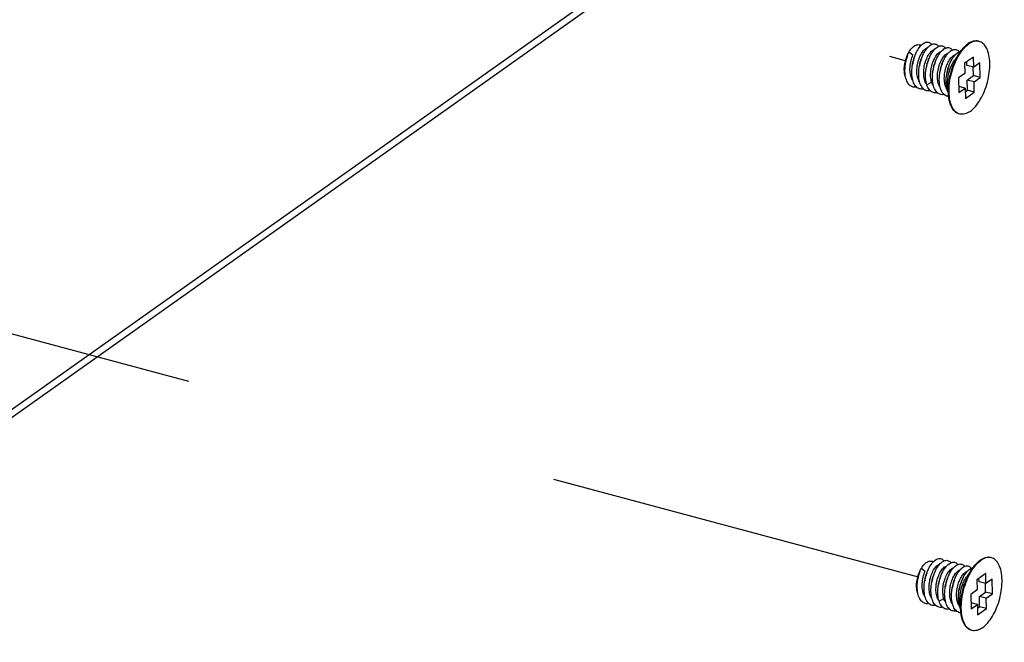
# Model space of a CAD drawing. Header units: millimetres. Extents: x 6 to 414, y 7 to 290.
# Tile 37 of 256: x 148.47 to 154.49, y 91.69 to 95.5. Entities that reach past the tile are written whole.
import ezdxf

# ---------------------------------------------------------------- set-up
doc = ezdxf.new("R2010")
doc.units = ezdxf.units.MM
doc.header["$LTSCALE"] = 23.1
doc.linetypes.add('DASHED', pattern=[0.2, 0.1, -0.1])
doc.layers.get('0').update_dxf_attribs({"linetype": 'CONTINUOUS'})
for name, color, linetype in [('00_COMPONENTS', 7, 'CONTINUOUS'), ('03_ALL_AXES', 7, 'CONTINUOUS'), ('20_ALL_FEATURES', 7, 'CONTINUOUS')]:
    doc.layers.add(name, color=color, linetype=linetype)

msp = doc.modelspace()

# ---------------------------------------------------------------- linework, layer by layer
at = {"color": 4, "linetype": 'DASHED'}
for p, q in [((144.8667, 97.6683), (153.8936, 95.2461)), ((153.9685, 92.086), (144.9391, 94.5089))]:
    msp.add_line(p, q, dxfattribs=at)
at = {"layer": '00_COMPONENTS', "color": 3, "linetype": 'Continuous'}
for p, q in [((145.4465, 91.0024), (176.9867, 113.3722)), ((145.4152, 90.9316), (176.8902, 113.2552))]:
    msp.add_line(p, q, dxfattribs=at)
at = {"layer": '03_ALL_AXES', "color": 7, "linetype": 'Continuous'}
for p, q in [((153.9849, 95.3406), (153.9738, 95.3436)), ((154.3396, 95.3645), (154.3382, 95.3649)), ((154.2204, 95.2953), (154.1864, 95.2461)), ((154.2205, 95.2879), (154.2278, 95.2988)), ((154.222, 95.2976), (154.2236, 95.2999)), ((154.1521, 95.0371), (154.1474, 95.0947)), ((154.156, 95.0407), (154.1554, 95.054)), ((154.2204, 94.9202), (154.2148, 94.9221)), ((154.4145, 92.2044), (154.413, 92.2048)), ((154.0598, 92.1806), (154.0487, 92.1835)), ((154.2969, 92.1375), (154.2985, 92.1398)), ((154.2953, 92.1352), (154.2612, 92.086)), ((154.2954, 92.1279), (154.3027, 92.1387)), ((154.227, 91.877), (154.2223, 91.9346)), ((154.2308, 91.8806), (154.2302, 91.8939)), ((154.2953, 91.7602), (154.2897, 91.762))]:
    msp.add_line(p, q, dxfattribs=at)
for points in [[(154.2236, 95.2999), (154.2312, 95.3101), (154.2389, 95.3195), (154.2467, 95.3282), (154.2547, 95.3361), (154.2628, 95.3432), (154.271, 95.3494)], [(154.2278, 95.2988), (154.2354, 95.3089), (154.2431, 95.3184), (154.2509, 95.3271), (154.2589, 95.335), (154.267, 95.342), (154.2752, 95.3483)], [(154.3355, 95.3657), (154.334, 95.366), (154.3266, 95.3673), (154.319, 95.3676), (154.3113, 95.3669), (154.3034, 95.3653), (154.2954, 95.3627), (154.2873, 95.3592), (154.2791, 95.3548), (154.271, 95.3494)], [(154.3382, 95.3649), (154.3308, 95.3662), (154.3232, 95.3665), (154.3155, 95.3658), (154.3076, 95.3642), (154.2996, 95.3616), (154.2915, 95.3581), (154.2833, 95.3536), (154.2752, 95.3483)], [(154.2849, 94.9365), (154.2931, 94.9427), (154.3012, 94.9498), (154.3091, 94.9577), (154.317, 94.9664), (154.3247, 94.9758), (154.3323, 94.986), (154.3396, 94.9968), (154.3466, 95.0083), (154.3534, 95.0203), (154.3598, 95.0329), (154.3659, 95.0459), (154.3716, 95.0593), (154.377, 95.0731), (154.3819, 95.0872), (154.3864, 95.1015), (154.3904, 95.116), (154.394, 95.1306), (154.3971, 95.1453), (154.3997, 95.1599), (154.4017, 95.1745), (154.4033, 95.1889), (154.4043, 95.2032), (154.4048, 95.2172), (154.4047, 95.2308), (154.4041, 95.2441), (154.403, 95.2569), (154.4014, 95.2693), (154.3992, 95.2811), (154.3965, 95.2923), (154.3934, 95.3029), (154.3897, 95.3128), (154.3856, 95.3219), (154.381, 95.3303), (154.376, 95.3379), (154.3706, 95.3446), (154.3647, 95.3505), (154.3586, 95.3555), (154.3521, 95.3596), (154.3452, 95.3627), (154.3396, 95.3645)], [(154.1521, 95.0371), (154.1518, 95.0418), (154.1512, 95.0551), (154.1511, 95.0688), (154.1516, 95.0827), (154.1526, 95.097), (154.1542, 95.1114), (154.1562, 95.126), (154.1588, 95.1406), (154.1619, 95.1553), (154.1654, 95.1699), (154.1695, 95.1844), (154.174, 95.1987), (154.1789, 95.2128), (154.1842, 95.2266), (154.19, 95.24), (154.1961, 95.253), (154.2025, 95.2656), (154.2093, 95.2776), (154.2163, 95.2891), (154.222, 95.2976)], [(154.1884, 95.2255), (154.1942, 95.2389), (154.2003, 95.2519), (154.2067, 95.2645), (154.2135, 95.2765), (154.2205, 95.2879)], [(154.1554, 95.054), (154.1553, 95.0676), (154.1558, 95.0816), (154.1568, 95.0958), (154.1584, 95.1103), (154.1604, 95.1248), (154.163, 95.1395), (154.1661, 95.1542), (154.1696, 95.1688), (154.1737, 95.1833), (154.1782, 95.1976), (154.1831, 95.2117), (154.1884, 95.2255)], [(154.1545, 95.0166), (154.1529, 95.029), (154.1521, 95.0371)], [(154.1587, 95.0155), (154.1571, 95.0279), (154.156, 95.0407)], [(154.2162, 94.9214), (154.2106, 94.9232), (154.2038, 94.9263), (154.1973, 94.9304), (154.1911, 94.9354), (154.1853, 94.9413), (154.1799, 94.948), (154.1749, 94.9556), (154.1703, 94.964), (154.1662, 94.9732), (154.1625, 94.983), (154.1594, 94.9936), (154.1567, 95.0048), (154.1545, 95.0166)], [(154.2148, 94.9221), (154.208, 94.9252), (154.2015, 94.9293), (154.1953, 94.9343), (154.1895, 94.9402), (154.1841, 94.9469), (154.1791, 94.9545), (154.1745, 94.9629), (154.1704, 94.972), (154.1667, 94.9819), (154.1636, 94.9925), (154.1609, 95.0037), (154.1587, 95.0155)], [(154.2849, 94.9365), (154.2767, 94.9311), (154.2686, 94.9267), (154.2605, 94.9232), (154.2525, 94.9206), (154.2446, 94.919), (154.2368, 94.9183), (154.2293, 94.9186), (154.2219, 94.9199), (154.2204, 94.9202)], [(154.4103, 92.2056), (154.4088, 92.206), (154.4015, 92.2072), (154.3939, 92.2075), (154.3862, 92.2068), (154.3783, 92.2052), (154.3702, 92.2026), (154.3621, 92.1991), (154.354, 92.1947), (154.3458, 92.1893)], [(154.413, 92.2048), (154.4057, 92.2061), (154.3981, 92.2064), (154.3904, 92.2057), (154.3825, 92.2041), (154.3744, 92.2015), (154.3663, 92.198), (154.3582, 92.1936), (154.35, 92.1882)], [(154.3598, 91.7764), (154.3679, 91.7826), (154.376, 91.7897), (154.384, 91.7976), (154.3919, 91.8063), (154.3996, 91.8158), (154.4071, 91.8259), (154.4144, 91.8367), (154.4215, 91.8482), (154.4282, 91.8602), (154.4347, 91.8728), (154.4408, 91.8858), (154.4465, 91.8992), (154.4518, 91.913), (154.4568, 91.9271), (154.4613, 91.9414), (154.4653, 91.9559), (154.4689, 91.9705), (154.4719, 91.9852), (154.4745, 91.9998), (154.4766, 92.0144), (154.4781, 92.0289), (154.4791, 92.0431), (154.4796, 92.0571), (154.4796, 92.0707), (154.479, 92.084), (154.4779, 92.0968), (154.4762, 92.1092), (154.4741, 92.121), (154.4714, 92.1322), (154.4682, 92.1428), (154.4646, 92.1527), (154.4604, 92.1618), (154.4558, 92.1702), (154.4508, 92.1778), (154.4454, 92.1845), (154.4396, 92.1904), (154.4334, 92.1954), (154.4269, 92.1995), (154.4201, 92.2026), (154.4145, 92.2044)], [(154.2985, 92.1398), (154.306, 92.15), (154.3137, 92.1594), (154.3216, 92.1681), (154.3296, 92.176), (154.3377, 92.1831), (154.3458, 92.1893)], [(154.3027, 92.1387), (154.3102, 92.1489), (154.3179, 92.1583), (154.3258, 92.167), (154.3338, 92.1749), (154.3419, 92.182), (154.35, 92.1882)], [(154.227, 91.877), (154.2266, 91.8817), (154.226, 91.895), (154.226, 91.9087), (154.2265, 91.9226), (154.2275, 91.9369), (154.229, 91.9513), (154.2311, 91.9659), (154.2337, 91.9805), (154.2367, 91.9952), (154.2403, 92.0098), (154.2443, 92.0243), (154.2488, 92.0386), (154.2538, 92.0527), (154.2591, 92.0665), (154.2648, 92.0799), (154.2709, 92.093), (154.2774, 92.1055), (154.2841, 92.1175), (154.2912, 92.129), (154.2969, 92.1375)], [(154.2633, 92.0654), (154.269, 92.0788), (154.2751, 92.0918), (154.2816, 92.1044), (154.2883, 92.1164), (154.2954, 92.1279)], [(154.2302, 91.8939), (154.2302, 91.9075), (154.2307, 91.9215), (154.2317, 91.9358), (154.2332, 91.9502), (154.2353, 91.9648), (154.2379, 91.9794), (154.2409, 91.9941), (154.2445, 92.0087), (154.2485, 92.0232), (154.253, 92.0375), (154.258, 92.0516), (154.2633, 92.0654)], [(154.2294, 91.8565), (154.2277, 91.8689), (154.227, 91.877)], [(154.2911, 91.7613), (154.2855, 91.7631), (154.2787, 91.7663), (154.2722, 91.7703), (154.266, 91.7753), (154.2602, 91.7812), (154.2548, 91.7879), (154.2498, 91.7955), (154.2452, 91.8039), (154.2411, 91.8131), (154.2374, 91.823), (154.2342, 91.8335), (154.2315, 91.8447), (154.2294, 91.8565)], [(154.2336, 91.8554), (154.2319, 91.8678), (154.2308, 91.8806)], [(154.2897, 91.762), (154.2829, 91.7651), (154.2764, 91.7692), (154.2702, 91.7742), (154.2644, 91.7801), (154.259, 91.7868), (154.254, 91.7944), (154.2494, 91.8028), (154.2453, 91.8119), (154.2416, 91.8218), (154.2384, 91.8324), (154.2357, 91.8436), (154.2336, 91.8554)], [(154.3598, 91.7764), (154.3516, 91.7711), (154.3435, 91.7666), (154.3354, 91.7631), (154.3273, 91.7605), (154.3194, 91.7589), (154.3117, 91.7582), (154.3041, 91.7585), (154.2968, 91.7598), (154.2953, 91.7602)]]:
    msp.add_lwpolyline(points, dxfattribs=at)
at = {"layer": '20_ALL_FEATURES', "color": 7, "linetype": 'Continuous'}
for p, q in [((153.9014, 95.2816), (153.9046, 95.2882)), ((153.9099, 95.3009), (153.9345, 95.2821)), ((154.0581, 95.2424), (154.0616, 95.2508)), ((154.1439, 95.2242), (154.1464, 95.2298)), ((154.3046, 95.269), (154.2504, 95.2306)), ((154.2504, 95.2306), (154.2519, 95.1679)), ((154.2641, 95.2176), (154.2636, 95.2399)), ((154.3061, 95.2064), (154.2641, 95.2176)), ((154.3061, 95.2064), (154.3046, 95.269)), ((154.344, 95.2333), (154.3061, 95.2064)), ((154.3461, 95.1438), (154.344, 95.2333)), ((154.1272, 95.1557), (154.1282, 95.1654)), ((154.2519, 95.1679), (154.2139, 95.141)), ((154.2662, 95.1281), (154.3041, 95.155)), ((154.3041, 95.155), (154.3029, 95.2072)), ((154.3461, 95.1438), (154.3041, 95.155)), ((154.0192, 95.0995), (154.049, 95.1148)), ((154.0514, 95.1083), (154.049, 95.1148)), ((154.2139, 95.141), (154.2161, 95.0515)), ((154.3082, 95.1169), (154.2662, 95.1281)), ((154.2677, 95.0655), (154.2662, 95.1281)), ((154.3082, 95.1169), (154.3461, 95.1438)), ((154.3097, 95.0542), (154.3082, 95.1169)), ((154.151, 95.0508), (154.1504, 95.052)), ((154.254, 95.0784), (154.2152, 95.0888)), ((154.2161, 95.0515), (154.254, 95.0784)), ((154.254, 95.0784), (154.2555, 95.0157)), ((154.2545, 95.0561), (154.2677, 95.0655)), ((154.2555, 95.0157), (154.3097, 95.0542)), ((154.3097, 95.0542), (154.2677, 95.0655)), ((153.9847, 92.1408), (154.0094, 92.122)), ((153.9763, 92.1216), (153.9794, 92.1281)), ((154.133, 92.0823), (154.1365, 92.0907)), ((154.3795, 92.109), (154.3253, 92.0705)), ((154.3389, 92.0576), (154.3384, 92.0798)), ((154.3809, 92.0463), (154.3795, 92.109)), ((154.2188, 92.0641), (154.2212, 92.0698)), ((154.3253, 92.0705), (154.3267, 92.0078)), ((154.3809, 92.0463), (154.3389, 92.0576)), ((154.379, 91.9949), (154.3778, 92.0471)), ((154.4189, 92.0732), (154.3809, 92.0463)), ((154.421, 91.9837), (154.4189, 92.0732)), ((154.202, 91.9957), (154.2031, 92.0053)), ((154.3267, 92.0078), (154.2888, 91.9809)), ((154.2888, 91.9809), (154.2909, 91.8914)), ((154.3411, 91.968), (154.379, 91.9949)), ((154.3831, 91.9568), (154.3411, 91.968)), ((154.3425, 91.9054), (154.3411, 91.968)), ((154.421, 91.9837), (154.379, 91.9949)), ((154.3831, 91.9568), (154.421, 91.9837)), ((154.094, 91.9394), (154.1239, 91.9547)), ((154.1262, 91.9482), (154.1239, 91.9547)), ((154.3289, 91.9183), (154.29, 91.9287)), ((154.2909, 91.8914), (154.3289, 91.9183)), ((154.3289, 91.9183), (154.3303, 91.8557)), ((154.3294, 91.896), (154.3425, 91.9054)), ((154.3845, 91.8941), (154.3425, 91.9054)), ((154.3845, 91.8941), (154.3831, 91.9568)), ((154.2259, 91.8907), (154.2253, 91.8919)), ((154.3303, 91.8557), (154.3845, 91.8941))]:
    msp.add_line(p, q, dxfattribs=at)
for points in [[(153.911, 95.3), (153.9135, 95.3042), (153.9179, 95.3108), (153.9224, 95.3168), (153.9271, 95.3223), (153.9318, 95.3273), (153.9367, 95.3317), (153.9416, 95.3355)], [(153.9416, 95.3355), (153.9468, 95.3388), (153.9519, 95.3414), (153.957, 95.3432), (153.9621, 95.3443), (153.9669, 95.3446), (153.9717, 95.3441), (153.9738, 95.3436)], [(153.9466, 95.2769), (153.9481, 95.2808), (153.9524, 95.2909), (153.9571, 95.3005), (153.962, 95.3095), (153.9671, 95.318), (153.9724, 95.3258), (153.9779, 95.333), (153.9836, 95.3393)], [(153.9836, 95.3393), (153.9893, 95.3449), (153.9951, 95.3497), (154.0009, 95.3537), (154.0066, 95.3567), (154.0123, 95.3589), (154.0179, 95.3602), (154.0233, 95.3605), (154.0285, 95.36), (154.0335, 95.3585), (154.0382, 95.3561), (154.0426, 95.3529), (154.0467, 95.3488), (154.0491, 95.3456)], [(153.9886, 95.2656), (153.9906, 95.2708), (153.995, 95.2808), (153.9997, 95.2904), (154.0046, 95.2994), (154.0098, 95.3077), (154.0151, 95.3155), (154.0207, 95.3225), (154.0263, 95.3288), (154.032, 95.3343), (154.0378, 95.339), (154.0436, 95.3428)], [(154.0436, 95.3428), (154.0493, 95.3458), (154.055, 95.3478), (154.0606, 95.349), (154.0659, 95.3492), (154.0711, 95.3486), (154.0761, 95.347), (154.0808, 95.3445), (154.0851, 95.3411), (154.0892, 95.3369), (154.0911, 95.3343)], [(154.0578, 95.3051), (154.0634, 95.3121), (154.069, 95.3183), (154.0748, 95.3237), (154.0805, 95.3282), (154.0863, 95.332)], [(154.0863, 95.332), (154.0921, 95.3348), (154.0977, 95.3368), (154.1032, 95.3378), (154.1086, 95.3379), (154.1138, 95.3371), (154.1187, 95.3354), (154.1233, 95.3329), (154.1277, 95.3294), (154.1317, 95.3251), (154.1331, 95.323)], [(153.89, 95.1456), (153.8896, 95.1464), (153.8872, 95.1527), (153.8853, 95.1595), (153.8837, 95.1668), (153.8826, 95.1746), (153.8819, 95.1827), (153.8816, 95.1912), (153.8818, 95.2), (153.8824, 95.209), (153.8834, 95.2182), (153.8848, 95.2275), (153.8867, 95.2368), (153.8889, 95.2461), (153.8915, 95.2553), (153.8945, 95.2643), (153.8978, 95.2731), (153.9014, 95.2816)], [(153.8891, 95.23), (153.89, 95.2355), (153.8923, 95.2469), (153.895, 95.2582), (153.8981, 95.2694), (153.9017, 95.2802), (153.9046, 95.2882)], [(153.9028, 95.2835), (153.902, 95.2815), (153.8989, 95.2728), (153.8962, 95.2639), (153.8937, 95.2547), (153.8917, 95.2453), (153.89, 95.2359), (153.8898, 95.2349)], [(153.9046, 95.2882), (153.9056, 95.2908), (153.9099, 95.3009)], [(153.9338, 95.1269), (153.9319, 95.1295), (153.9285, 95.1353), (153.9255, 95.1417), (153.923, 95.1486), (153.9208, 95.156), (153.9191, 95.1639), (153.9178, 95.1721), (153.9169, 95.1808), (153.9165, 95.1897), (153.9165, 95.1989), (153.9169, 95.2083), (153.9177, 95.2177), (153.919, 95.2272), (153.9206, 95.2368), (153.9227, 95.2464), (153.9252, 95.2558), (153.928, 95.2649), (153.9311, 95.2737), (153.9345, 95.2821)], [(153.9311, 95.2188), (153.9323, 95.2256), (153.9346, 95.2371), (153.9374, 95.2484), (153.9406, 95.2595), (153.9442, 95.2703), (153.9466, 95.2769)], [(153.9448, 95.2722), (153.9427, 95.2666), (153.9398, 95.2579), (153.9371, 95.2488), (153.9348, 95.2396), (153.9329, 95.2302), (153.9318, 95.2236)], [(153.9758, 95.1156), (153.9745, 95.1173), (153.9711, 95.1229), (153.9681, 95.1291), (153.9655, 95.1358), (153.9633, 95.143), (153.9615, 95.1507), (153.9601, 95.1587), (153.9591, 95.1672), (153.9586, 95.176), (153.9584, 95.1851), (153.9587, 95.1943), (153.9594, 95.2036), (153.9605, 95.2129), (153.962, 95.2224), (153.9639, 95.2318), (153.9662, 95.241), (153.9689, 95.2501), (153.9718, 95.2588), (153.975, 95.2672), (153.9785, 95.2753), (153.9822, 95.2829), (153.9863, 95.2901), (153.9905, 95.2969), (153.9949, 95.303), (153.9994, 95.3086), (154.0039, 95.3134), (154.0085, 95.3176)], [(154.0103, 95.1174), (154.0076, 95.1242), (154.0054, 95.1314), (154.0036, 95.1391), (154.0021, 95.1473), (154.0011, 95.1558), (154.0006, 95.1646), (154.0004, 95.1737), (154.0007, 95.1829), (154.0014, 95.1923), (154.0025, 95.2017), (154.004, 95.2111), (154.006, 95.2205), (154.0082, 95.2297), (154.0108, 95.2388), (154.0138, 95.2476), (154.017, 95.256), (154.0206, 95.2641), (154.0243, 95.2718), (154.0283, 95.279), (154.0325, 95.2857), (154.0369, 95.2918), (154.0413, 95.2973), (154.0459, 95.3021), (154.0505, 95.3063)], [(154.0085, 95.3176), (154.013, 95.321), (154.0176, 95.3237), (154.0221, 95.3257), (154.0239, 95.3262)], [(154.0306, 95.2544), (154.0332, 95.2608), (154.0376, 95.2708), (154.0423, 95.2802), (154.0472, 95.2892), (154.0524, 95.2975), (154.0578, 95.3051)], [(154.0505, 95.3063), (154.055, 95.3097), (154.0596, 95.3124)], [(154.0596, 95.3124), (154.0641, 95.3144), (154.066, 95.3149)], [(154.0616, 95.2508), (154.0654, 95.2588), (154.0695, 95.2664), (154.0739, 95.2734), (154.0784, 95.2799), (154.083, 95.2857), (154.0877, 95.2907), (154.0925, 95.295)], [(154.0726, 95.2431), (154.0767, 95.253), (154.0812, 95.2628), (154.0859, 95.2721), (154.0909, 95.2808), (154.0962, 95.2888), (154.1016, 95.2962)], [(154.0925, 95.295), (154.0967, 95.2982), (154.101, 95.3008)], [(154.101, 95.3008), (154.1052, 95.3028), (154.1079, 95.3036)], [(154.101, 95.2334), (154.1045, 95.2414), (154.1083, 95.2491), (154.1123, 95.2563), (154.1165, 95.2631), (154.1209, 95.2692), (154.1254, 95.2748), (154.1299, 95.2796), (154.1345, 95.2837)], [(154.1016, 95.2962), (154.1072, 95.3029), (154.1129, 95.3088), (154.1186, 95.3139), (154.1244, 95.3182), (154.1301, 95.3217)], [(154.1146, 95.2318), (154.1161, 95.2357), (154.1204, 95.2457), (154.125, 95.2553), (154.1299, 95.2644), (154.135, 95.2728), (154.1404, 95.2806), (154.1458, 95.2877)], [(154.1301, 95.3217), (154.1358, 95.3242), (154.1414, 95.3259), (154.1469, 95.3267), (154.1522, 95.3265), (154.1572, 95.3255), (154.1621, 95.3235), (154.1666, 95.3207), (154.1709, 95.317), (154.1747, 95.3124), (154.1752, 95.3118)], [(154.1345, 95.2837), (154.139, 95.2872), (154.1436, 95.2899)], [(154.1436, 95.2899), (154.1481, 95.2918), (154.1499, 95.2924)], [(154.1458, 95.2877), (154.1515, 95.2941), (154.1572, 95.2997), (154.1629, 95.3045), (154.1687, 95.3084), (154.1744, 95.3115)], [(154.1464, 95.2298), (154.1499, 95.2371), (154.154, 95.2445), (154.1582, 95.2514), (154.1626, 95.2576), (154.1672, 95.2633), (154.1718, 95.2682), (154.1765, 95.2725)], [(154.1566, 95.2206), (154.1598, 95.2285), (154.1642, 95.2384), (154.169, 95.2477), (154.1739, 95.2565), (154.1791, 95.2647), (154.1845, 95.2723)], [(154.1744, 95.3115), (154.1801, 95.3137), (154.1856, 95.315), (154.191, 95.3154), (154.1962, 95.3149), (154.2012, 95.3135), (154.2059, 95.3112), (154.2104, 95.308), (154.2145, 95.304), (154.2171, 95.3005)], [(154.1765, 95.2725), (154.181, 95.2759), (154.1856, 95.2786)], [(154.1845, 95.2723), (154.1901, 95.2791), (154.1957, 95.2852), (154.2015, 95.2905), (154.2072, 95.2949), (154.213, 95.2985)], [(154.1856, 95.2786), (154.1901, 95.2806), (154.1919, 95.2811)], [(154.213, 95.2985), (154.2187, 95.3012), (154.2243, 95.3031), (154.2262, 95.3034)], [(153.8916, 95.1388), (153.8894, 95.1481), (153.8877, 95.158), (153.8865, 95.1683), (153.8858, 95.1789), (153.8857, 95.1899), (153.886, 95.2011), (153.8868, 95.2125), (153.8882, 95.224), (153.8891, 95.23)], [(153.9608, 95.0814), (153.9556, 95.0859), (153.9508, 95.0912), (153.9465, 95.0972), (153.9425, 95.1041), (153.9389, 95.1116), (153.9359, 95.1199), (153.9333, 95.1287), (153.9311, 95.1381), (153.9295, 95.148), (153.9284, 95.1583), (153.9278, 95.169), (153.9277, 95.18), (153.9281, 95.1912), (153.929, 95.2026), (153.9304, 95.2141), (153.9311, 95.2188)], [(153.9731, 95.2075), (153.9745, 95.2158), (153.9769, 95.2272), (153.9797, 95.2385), (153.983, 95.2496), (153.9866, 95.2604), (153.9886, 95.2656)], [(153.9868, 95.2609), (153.9847, 95.2554), (153.9818, 95.2467), (153.9792, 95.2377), (153.9769, 95.2285), (153.975, 95.2192), (153.9738, 95.2123)], [(154.0151, 95.1962), (154.0168, 95.206), (154.0193, 95.2174), (154.0221, 95.2286), (154.0254, 95.2397), (154.0291, 95.2504), (154.0306, 95.2544)], [(154.0288, 95.2497), (154.0258, 95.2414), (154.0228, 95.2324), (154.0203, 95.223), (154.0181, 95.2135), (154.0163, 95.2038), (154.0158, 95.2011)], [(154.049, 95.1148), (154.0468, 95.1224), (154.045, 95.1306), (154.0437, 95.1392), (154.0428, 95.1482), (154.0424, 95.1575), (154.0425, 95.167), (154.043, 95.1766), (154.044, 95.1863), (154.0454, 95.196), (154.0472, 95.2057), (154.0494, 95.2152), (154.052, 95.2246), (154.0549, 95.2336), (154.0581, 95.2424)], [(154.0571, 95.185), (154.0575, 95.1874), (154.0596, 95.1988), (154.0622, 95.2102), (154.0653, 95.2213), (154.0687, 95.2322), (154.0726, 95.2431)], [(154.0708, 95.2384), (154.0687, 95.2328), (154.0658, 95.2242), (154.0632, 95.2152), (154.0609, 95.2061), (154.059, 95.1968), (154.0579, 95.1898)], [(154.0855, 95.1703), (154.0866, 95.1796), (154.0881, 95.189), (154.09, 95.1983), (154.0923, 95.2074), (154.0949, 95.2164), (154.0978, 95.225), (154.101, 95.2334)], [(154.0991, 95.1737), (154.1003, 95.1807), (154.1026, 95.1921), (154.1054, 95.2034), (154.1086, 95.2145), (154.1122, 95.2253), (154.1146, 95.2318)], [(154.1128, 95.2271), (154.1107, 95.2215), (154.1078, 95.2128), (154.1052, 95.2039), (154.1029, 95.1948), (154.101, 95.1855), (154.0999, 95.1785)], [(154.1282, 95.1654), (154.1296, 95.175), (154.1315, 95.1845), (154.1337, 95.194), (154.1363, 95.2032), (154.1393, 95.2122), (154.1425, 95.2209), (154.1439, 95.2242)], [(154.1411, 95.1624), (154.1432, 95.174), (154.1457, 95.1854), (154.1486, 95.1966), (154.152, 95.2076), (154.1557, 95.2182), (154.1566, 95.2206)], [(154.1548, 95.2158), (154.1527, 95.2103), (154.1498, 95.2016), (154.1472, 95.1926), (154.1449, 95.1835), (154.143, 95.1742), (154.1419, 95.1673)], [(154.1474, 95.0947), (154.1472, 95.0983), (154.1468, 95.1085), (154.1469, 95.119), (154.1475, 95.1296), (154.1486, 95.1403), (154.1501, 95.1509), (154.1521, 95.1615), (154.1545, 95.172), (154.1572, 95.1823), (154.1604, 95.1925), (154.1639, 95.2024), (154.1678, 95.212), (154.172, 95.2211), (154.1764, 95.2298), (154.1811, 95.2379), (154.1864, 95.2461)], [(153.984, 95.0937), (153.9805, 95.1014), (153.9775, 95.1097), (153.975, 95.1186), (153.9729, 95.128), (153.9714, 95.138), (153.9703, 95.1484), (153.9698, 95.1591), (153.9697, 95.1701), (153.9702, 95.1814), (153.9711, 95.1928), (153.9726, 95.2043), (153.9731, 95.2075)], [(154.0132, 95.128), (154.0122, 95.1384), (154.0117, 95.1492), (154.0117, 95.1603), (154.0123, 95.1715), (154.0133, 95.183), (154.0148, 95.1945), (154.0151, 95.1962)], [(154.0561, 95.1106), (154.0548, 95.1207), (154.054, 95.1312), (154.0537, 95.1421), (154.0539, 95.1532), (154.0546, 95.1645), (154.0558, 95.176), (154.0571, 95.185)], [(154.0941, 95.0953), (154.0915, 95.102), (154.0893, 95.1092), (154.0875, 95.1169), (154.0861, 95.1251), (154.0851, 95.1337), (154.0846, 95.1427), (154.0844, 95.1518), (154.0848, 95.161), (154.0855, 95.1703)], [(154.0975, 95.1033), (154.0964, 95.1136), (154.0958, 95.1243), (154.0957, 95.1353), (154.0961, 95.1465), (154.097, 95.1578), (154.0984, 95.1693), (154.0991, 95.1737)], [(154.1348, 95.0873), (154.1323, 95.0945), (154.1303, 95.1022), (154.1286, 95.1103), (154.1275, 95.1188), (154.1267, 95.1277), (154.1264, 95.1369), (154.1266, 95.1462), (154.1272, 95.1557)], [(154.1404, 95.0861), (154.139, 95.0961), (154.1381, 95.1066), (154.1377, 95.1174), (154.1378, 95.1285), (154.1384, 95.1397), (154.1395, 95.1511), (154.1411, 95.1624)], [(153.9567, 95.0849), (153.9563, 95.0848), (153.9496, 95.0838), (153.9431, 95.0837), (153.9368, 95.0844), (153.9308, 95.0861), (153.9249, 95.0887), (153.9194, 95.0922), (153.9142, 95.0966), (153.9094, 95.1017), (153.905, 95.1077), (153.9009, 95.1145), (153.8974, 95.1219), (153.8942, 95.1301), (153.8916, 95.1388)], [(154.0021, 95.0707), (153.997, 95.0752), (153.9923, 95.0806), (153.9879, 95.0868), (153.984, 95.0937)], [(154.0178, 95.1043), (154.0167, 95.1057), (154.0133, 95.1113), (154.0103, 95.1174)], [(154.0192, 95.0995), (154.0167, 95.1084), (154.0147, 95.118), (154.0132, 95.128)], [(154.0255, 95.0834), (154.0221, 95.0911), (154.0192, 95.0995)], [(154.0598, 95.0931), (154.0573, 95.0967), (154.0541, 95.1023), (154.0514, 95.1083)], [(154.0698, 95.0679), (154.0661, 95.0751), (154.0629, 95.0831), (154.0601, 95.0917), (154.0578, 95.1009), (154.0561, 95.1106)], [(154.1018, 95.0818), (154.1005, 95.0836), (154.0971, 95.0892), (154.0941, 95.0953)], [(154.1103, 95.0594), (154.1068, 95.067), (154.1037, 95.0752), (154.1012, 95.084), (154.0991, 95.0934), (154.0975, 95.1033)], [(153.9987, 95.0737), (153.9974, 95.0734), (153.9908, 95.0724), (153.9843, 95.0724), (153.9781, 95.0733), (153.972, 95.0752), (153.9662, 95.0779), (153.9608, 95.0814)], [(154.0407, 95.0625), (154.0386, 95.0619), (154.032, 95.0611), (154.0255, 95.0612), (154.0193, 95.0622), (154.0133, 95.0642), (154.0075, 95.067), (154.0021, 95.0707)], [(154.0433, 95.06), (154.0383, 95.0647), (154.0337, 95.0702), (154.0294, 95.0764), (154.0255, 95.0834)], [(154.0826, 95.0512), (154.0795, 95.0505), (154.0729, 95.0498), (154.0665, 95.0501), (154.0603, 95.0512), (154.0544, 95.0533), (154.0487, 95.0562), (154.0433, 95.06)], [(154.0833, 95.0505), (154.0784, 95.0555), (154.0739, 95.0613), (154.0698, 95.0679)], [(154.1247, 95.0399), (154.1189, 95.0388), (154.1124, 95.0385), (154.106, 95.0391), (154.0999, 95.0407), (154.0941, 95.0431), (154.0885, 95.0464), (154.0833, 95.0505)], [(154.1284, 95.0367), (154.1233, 95.0412), (154.1186, 95.0465), (154.1142, 95.0526), (154.1103, 95.0594)], [(154.1531, 95.0274), (154.1518, 95.0274), (154.1456, 95.0284), (154.1396, 95.0302), (154.1338, 95.033), (154.1284, 95.0367)], [(154.1439, 95.0704), (154.1409, 95.0747), (154.1377, 95.0807), (154.1348, 95.0873)], [(154.1504, 95.052), (154.1475, 95.0589), (154.1447, 95.0674), (154.1423, 95.0765), (154.1404, 95.0861)], [(154.0584, 92.1793), (154.0642, 92.1849), (154.07, 92.1896), (154.0757, 92.1936), (154.0815, 92.1966), (154.0872, 92.1988), (154.0927, 92.2001), (154.0981, 92.2004), (154.1033, 92.1999), (154.1083, 92.1984), (154.1131, 92.196), (154.1175, 92.1928), (154.1216, 92.1887), (154.1239, 92.1855)], [(153.9795, 92.1281), (153.9805, 92.1307), (153.9847, 92.1408)], [(153.9859, 92.1399), (153.9884, 92.1441), (153.9928, 92.1507), (153.9973, 92.1567), (154.0019, 92.1623), (154.0067, 92.1672), (154.0115, 92.1716), (154.0164, 92.1754)], [(154.0164, 92.1754), (154.0216, 92.1788), (154.0268, 92.1813), (154.0319, 92.1832), (154.0369, 92.1842), (154.0418, 92.1845), (154.0465, 92.184), (154.0487, 92.1835)], [(154.0215, 92.1168), (154.023, 92.1207), (154.0273, 92.1308), (154.0319, 92.1404), (154.0368, 92.1495), (154.0419, 92.1579), (154.0473, 92.1657), (154.0528, 92.1729), (154.0584, 92.1793)], [(154.0507, 91.9555), (154.0494, 91.9572), (154.046, 91.9628), (154.043, 91.9691), (154.0404, 91.9758), (154.0382, 91.9829), (154.0364, 91.9906), (154.035, 91.9987), (154.034, 92.0071), (154.0334, 92.016), (154.0333, 92.025), (154.0336, 92.0342), (154.0343, 92.0435), (154.0354, 92.0528), (154.0369, 92.0623), (154.0388, 92.0717), (154.0411, 92.081), (154.0437, 92.09), (154.0466, 92.0987), (154.0499, 92.1071), (154.0534, 92.1152), (154.0571, 92.1228), (154.0611, 92.1301), (154.0653, 92.1368), (154.0697, 92.143), (154.0742, 92.1485), (154.0788, 92.1533), (154.0833, 92.1575)], [(154.0635, 92.1056), (154.0655, 92.1107), (154.0699, 92.1207), (154.0745, 92.1303), (154.0794, 92.1393), (154.0846, 92.1477), (154.09, 92.1554), (154.0955, 92.1624), (154.1012, 92.1687), (154.1069, 92.1742), (154.1127, 92.1789), (154.1185, 92.1827)], [(154.0852, 91.9574), (154.0825, 91.9641), (154.0803, 91.9713), (154.0784, 91.979), (154.077, 91.9872), (154.076, 91.9957), (154.0754, 92.0045), (154.0753, 92.0136), (154.0756, 92.0228), (154.0763, 92.0322), (154.0774, 92.0416), (154.0789, 92.051), (154.0808, 92.0604), (154.0831, 92.0696), (154.0857, 92.0787), (154.0886, 92.0875), (154.0919, 92.0959), (154.0954, 92.104), (154.0992, 92.1117), (154.1032, 92.1189), (154.1074, 92.1256), (154.1117, 92.1317), (154.1162, 92.1372), (154.1207, 92.142), (154.1253, 92.1462)], [(154.0833, 92.1575), (154.0879, 92.1609), (154.0925, 92.1636), (154.097, 92.1656), (154.0988, 92.1661)], [(154.1055, 92.0943), (154.108, 92.1007), (154.1124, 92.1107), (154.1171, 92.1202), (154.1221, 92.1291), (154.1273, 92.1374), (154.1327, 92.1451)], [(154.1185, 92.1827), (154.1242, 92.1857), (154.1299, 92.1877), (154.1354, 92.1889), (154.1408, 92.1891), (154.146, 92.1885), (154.1509, 92.1869), (154.1556, 92.1844), (154.16, 92.1811), (154.1641, 92.1768), (154.166, 92.1742)], [(154.1253, 92.1462), (154.1299, 92.1496), (154.1345, 92.1523)], [(154.1327, 92.1451), (154.1382, 92.152), (154.1439, 92.1582), (154.1496, 92.1636), (154.1554, 92.1682), (154.1612, 92.1719)], [(154.1345, 92.1523), (154.139, 92.1543), (154.1408, 92.1548)], [(154.1612, 92.1719), (154.1669, 92.1747), (154.1726, 92.1767), (154.1781, 92.1777), (154.1835, 92.1778), (154.1886, 92.177), (154.1935, 92.1754), (154.1982, 92.1728), (154.2025, 92.1693), (154.2065, 92.165), (154.208, 92.1629)], [(154.1673, 92.1349), (154.1716, 92.1381), (154.1758, 92.1407)], [(154.1758, 92.1407), (154.18, 92.1427), (154.1828, 92.1436)], [(154.1765, 92.1361), (154.1821, 92.1428), (154.1877, 92.1487), (154.1935, 92.1539), (154.1992, 92.1582), (154.205, 92.1616)], [(154.205, 92.1616), (154.2107, 92.1641), (154.2163, 92.1658), (154.2217, 92.1666), (154.227, 92.1664), (154.2321, 92.1654), (154.2369, 92.1634), (154.2415, 92.1606), (154.2457, 92.1569), (154.2496, 92.1524), (154.25, 92.1517)], [(154.2207, 92.1276), (154.2263, 92.134), (154.232, 92.1396), (154.2378, 92.1444), (154.2435, 92.1484), (154.2493, 92.1514)], [(154.2493, 92.1514), (154.2549, 92.1536), (154.2605, 92.1549), (154.2659, 92.1553), (154.2711, 92.1548), (154.2761, 92.1534), (154.2808, 92.1511), (154.2852, 92.1479), (154.2893, 92.1439), (154.292, 92.1404)], [(154.2879, 92.1384), (154.2936, 92.1412), (154.2992, 92.143), (154.3011, 92.1433)], [(153.9648, 91.9856), (153.9644, 91.9864), (153.9621, 91.9926), (153.9601, 91.9994), (153.9586, 92.0067), (153.9575, 92.0145), (153.9568, 92.0226), (153.9565, 92.0311), (153.9566, 92.0399), (153.9572, 92.049), (153.9582, 92.0581), (153.9597, 92.0674), (153.9615, 92.0767), (153.9638, 92.086), (153.9664, 92.0952), (153.9694, 92.1042), (153.9727, 92.1131), (153.9763, 92.1216)], [(153.9639, 92.07), (153.9649, 92.0754), (153.9671, 92.0868), (153.9698, 92.0982), (153.973, 92.1093), (153.9765, 92.1202), (153.9795, 92.1281)], [(153.9776, 92.1234), (153.9769, 92.1214), (153.9738, 92.1128), (153.971, 92.1038), (153.9686, 92.0946), (153.9665, 92.0853), (153.9649, 92.0758), (153.9647, 92.0748)], [(154.0086, 91.9668), (154.0068, 91.9694), (154.0034, 91.9752), (154.0004, 91.9817), (153.9978, 91.9886), (153.9957, 91.9959), (153.994, 92.0038), (153.9927, 92.012), (153.9918, 92.0207), (153.9913, 92.0297), (153.9913, 92.0389), (153.9917, 92.0482), (153.9926, 92.0577), (153.9938, 92.0672), (153.9955, 92.0767), (153.9976, 92.0863), (154, 92.0957), (154.0028, 92.1048), (154.006, 92.1136), (154.0094, 92.122)], [(154.0059, 92.0587), (154.0071, 92.0655), (154.0094, 92.077), (154.0122, 92.0883), (154.0154, 92.0994), (154.019, 92.1102), (154.0215, 92.1168)], [(154.0196, 92.1121), (154.0175, 92.1066), (154.0146, 92.0978), (154.012, 92.0888), (154.0097, 92.0795), (154.0078, 92.0701), (154.0067, 92.0635)], [(154.0479, 92.0474), (154.0494, 92.0557), (154.0518, 92.0671), (154.0546, 92.0784), (154.0579, 92.0895), (154.0615, 92.1003), (154.0635, 92.1056)], [(154.0616, 92.1008), (154.0596, 92.0953), (154.0566, 92.0866), (154.054, 92.0776), (154.0518, 92.0684), (154.0498, 92.0591), (154.0487, 92.0523)], [(154.09, 92.0361), (154.0917, 92.0459), (154.0941, 92.0573), (154.097, 92.0685), (154.1003, 92.0796), (154.104, 92.0903), (154.1055, 92.0943)], [(154.1036, 92.0896), (154.1006, 92.0814), (154.0977, 92.0723), (154.0951, 92.0629), (154.0929, 92.0534), (154.0911, 92.0437), (154.0907, 92.041)], [(154.1239, 91.9547), (154.1217, 91.9623), (154.1199, 91.9705), (154.1186, 91.9791), (154.1177, 91.9881), (154.1173, 91.9974), (154.1174, 92.007), (154.1179, 92.0165), (154.1189, 92.0262), (154.1202, 92.0359), (154.122, 92.0456), (154.1242, 92.0551), (154.1268, 92.0645), (154.1297, 92.0735), (154.133, 92.0823)], [(154.132, 92.0249), (154.1324, 92.0273), (154.1345, 92.0388), (154.1371, 92.0501), (154.1401, 92.0612), (154.1436, 92.0722), (154.1475, 92.083)], [(154.1365, 92.0907), (154.1403, 92.0987), (154.1444, 92.1063), (154.1487, 92.1133), (154.1533, 92.1198), (154.1579, 92.1256), (154.1626, 92.1306), (154.1673, 92.1349)], [(154.1475, 92.083), (154.1515, 92.093), (154.156, 92.1027), (154.1608, 92.112), (154.1658, 92.1207), (154.1711, 92.1287), (154.1765, 92.1361)], [(154.1759, 92.0733), (154.1794, 92.0814), (154.1831, 92.089), (154.1871, 92.0962), (154.1913, 92.103), (154.1957, 92.1091), (154.2002, 92.1147), (154.2048, 92.1195), (154.2093, 92.1237)], [(154.1895, 92.0717), (154.191, 92.0756), (154.1953, 92.0857), (154.1999, 92.0952), (154.2048, 92.1043), (154.2099, 92.1127), (154.2152, 92.1205), (154.2207, 92.1276)], [(154.2093, 92.1237), (154.2139, 92.1271), (154.2184, 92.1298)], [(154.2184, 92.1298), (154.2229, 92.1318), (154.2248, 92.1323)], [(154.2212, 92.0698), (154.2248, 92.077), (154.2288, 92.0844), (154.2331, 92.0913), (154.2375, 92.0975), (154.242, 92.1032), (154.2467, 92.1081), (154.2514, 92.1124)], [(154.2223, 91.9346), (154.222, 91.9382), (154.2217, 91.9484), (154.2218, 91.9589), (154.2224, 91.9695), (154.2235, 91.9802), (154.225, 91.9908), (154.2269, 92.0014), (154.2293, 92.0119), (154.2321, 92.0222), (154.2353, 92.0324), (154.2388, 92.0423), (154.2427, 92.0519), (154.2468, 92.061), (154.2513, 92.0697), (154.2559, 92.0778), (154.2612, 92.086)], [(154.2315, 92.0605), (154.2347, 92.0684), (154.2391, 92.0783), (154.2438, 92.0876), (154.2488, 92.0965), (154.254, 92.1047), (154.2594, 92.1122)], [(154.2514, 92.1124), (154.2559, 92.1158), (154.2605, 92.1185)], [(154.2594, 92.1122), (154.2649, 92.119), (154.2706, 92.1251), (154.2763, 92.1304), (154.2821, 92.1348), (154.2879, 92.1384)], [(154.2605, 92.1185), (154.265, 92.1205), (154.2668, 92.121)], [(153.9664, 91.9787), (153.9642, 91.9881), (153.9625, 91.9979), (153.9614, 92.0082), (153.9607, 92.0188), (153.9605, 92.0298), (153.9609, 92.041), (153.9617, 92.0524), (153.963, 92.0639), (153.9639, 92.07)], [(154.0356, 91.9214), (154.0305, 91.9258), (154.0257, 91.9311), (154.0213, 91.9372), (154.0173, 91.944), (154.0138, 91.9516), (154.0107, 91.9598), (154.0081, 91.9686), (154.006, 91.978), (154.0044, 91.9879), (154.0033, 91.9982), (154.0026, 92.0089), (154.0025, 92.0199), (154.0029, 92.0312), (154.0039, 92.0426), (154.0052, 92.054), (154.0059, 92.0587)], [(154.0589, 91.9336), (154.0554, 91.9413), (154.0524, 91.9496), (154.0498, 91.9585), (154.0478, 91.9679), (154.0462, 91.9779), (154.0452, 91.9883), (154.0446, 91.999), (154.0446, 92.01), (154.045, 92.0213), (154.046, 92.0327), (154.0475, 92.0442), (154.0479, 92.0474)], [(154.0881, 91.9679), (154.0871, 91.9783), (154.0866, 91.9891), (154.0866, 92.0002), (154.0871, 92.0115), (154.0882, 92.0229), (154.0897, 92.0344), (154.09, 92.0361)], [(154.1309, 91.9505), (154.1296, 91.9606), (154.1288, 91.9712), (154.1285, 91.982), (154.1288, 91.9931), (154.1295, 92.0045), (154.1307, 92.0159), (154.132, 92.0249)], [(154.1456, 92.0783), (154.1436, 92.0728), (154.1406, 92.0641), (154.1381, 92.0552), (154.1358, 92.046), (154.1339, 92.0367), (154.1327, 92.0297)], [(154.1603, 92.0102), (154.1615, 92.0196), (154.163, 92.0289), (154.1649, 92.0382), (154.1672, 92.0473), (154.1698, 92.0563), (154.1727, 92.0649), (154.1759, 92.0733)], [(154.174, 92.0136), (154.1752, 92.0206), (154.1775, 92.032), (154.1803, 92.0433), (154.1835, 92.0544), (154.187, 92.0652), (154.1895, 92.0717)], [(154.1877, 92.067), (154.1856, 92.0615), (154.1826, 92.0528), (154.18, 92.0438), (154.1778, 92.0347), (154.1759, 92.0254), (154.1747, 92.0184)], [(154.2031, 92.0053), (154.2045, 92.0149), (154.2064, 92.0244), (154.2086, 92.0339), (154.2112, 92.0431), (154.2141, 92.0522), (154.2174, 92.0608), (154.2188, 92.0641)], [(154.216, 92.0023), (154.2181, 92.014), (154.2206, 92.0253), (154.2235, 92.0365), (154.2269, 92.0475), (154.2306, 92.0581), (154.2315, 92.0605)], [(154.2297, 92.0558), (154.2276, 92.0502), (154.2246, 92.0415), (154.222, 92.0325), (154.2198, 92.0234), (154.2179, 92.0141), (154.2167, 92.0072)], [(154.0316, 91.9249), (154.0311, 91.9247), (154.0245, 91.9237), (154.018, 91.9236), (154.0117, 91.9244), (154.0056, 91.9261), (153.9998, 91.9287), (153.9943, 91.9321), (153.9891, 91.9365), (153.9843, 91.9417), (153.9798, 91.9476), (153.9758, 91.9544), (153.9722, 91.9618), (153.9691, 91.97), (153.9664, 91.9787)], [(154.094, 91.9394), (154.0915, 91.9484), (154.0896, 91.9579), (154.0881, 91.9679)], [(154.169, 91.9352), (154.1664, 91.9419), (154.1642, 91.9491), (154.1623, 91.9569), (154.1609, 91.9651), (154.16, 91.9737), (154.1594, 91.9826), (154.1593, 91.9917), (154.1596, 92.001), (154.1603, 92.0102)], [(154.1723, 91.9432), (154.1712, 91.9535), (154.1707, 91.9642), (154.1706, 91.9752), (154.171, 91.9864), (154.1719, 91.9977), (154.1733, 92.0092), (154.174, 92.0136)], [(154.2096, 91.9272), (154.2072, 91.9344), (154.2051, 91.9421), (154.2035, 91.9502), (154.2023, 91.9587), (154.2016, 91.9676), (154.2013, 91.9768), (154.2015, 91.9861), (154.202, 91.9957)], [(154.2152, 91.926), (154.2138, 91.936), (154.213, 91.9465), (154.2126, 91.9573), (154.2127, 91.9684), (154.2133, 91.9797), (154.2144, 91.9911), (154.216, 92.0023)], [(154.0736, 91.9136), (154.0723, 91.9133), (154.0657, 91.9124), (154.0592, 91.9124), (154.0529, 91.9133), (154.0469, 91.9151), (154.0411, 91.9178), (154.0356, 91.9214)], [(154.077, 91.9106), (154.0719, 91.9152), (154.0671, 91.9205), (154.0628, 91.9267), (154.0589, 91.9336)], [(154.1156, 91.9024), (154.1135, 91.9018), (154.1069, 91.901), (154.1004, 91.9011), (154.0942, 91.9022), (154.0881, 91.9041), (154.0824, 91.9069), (154.077, 91.9106)], [(154.0927, 91.9442), (154.0916, 91.9456), (154.0882, 91.9512), (154.0852, 91.9574)], [(154.1004, 91.9233), (154.097, 91.931), (154.094, 91.9394)], [(154.1182, 91.8999), (154.1132, 91.9046), (154.1085, 91.9101), (154.1042, 91.9163), (154.1004, 91.9233)], [(154.1575, 91.8911), (154.1544, 91.8904), (154.1478, 91.8897), (154.1414, 91.89), (154.1352, 91.8911), (154.1293, 91.8932), (154.1236, 91.8961), (154.1182, 91.8999)], [(154.1347, 91.933), (154.1321, 91.9367), (154.129, 91.9422), (154.1262, 91.9482)], [(154.1447, 91.9078), (154.141, 91.9151), (154.1378, 91.923), (154.135, 91.9316), (154.1327, 91.9408), (154.1309, 91.9505)], [(154.1582, 91.8904), (154.1533, 91.8954), (154.1488, 91.9012), (154.1447, 91.9078)], [(154.1767, 91.9217), (154.1754, 91.9235), (154.172, 91.9291), (154.169, 91.9352)], [(154.1851, 91.8993), (154.1816, 91.9069), (154.1786, 91.9151), (154.176, 91.924), (154.1739, 91.9333), (154.1723, 91.9432)], [(154.2033, 91.8766), (154.1982, 91.8811), (154.1934, 91.8864), (154.1891, 91.8925), (154.1851, 91.8993)], [(154.2187, 91.9104), (154.2158, 91.9146), (154.2125, 91.9206), (154.2096, 91.9272)], [(154.2253, 91.8919), (154.2224, 91.8989), (154.2195, 91.9073), (154.2171, 91.9164), (154.2152, 91.926)], [(154.1996, 91.8798), (154.1937, 91.8787), (154.1872, 91.8784), (154.1809, 91.8791), (154.1748, 91.8806), (154.1689, 91.883), (154.1634, 91.8863), (154.1582, 91.8904)], [(154.228, 91.8673), (154.2267, 91.8673), (154.2204, 91.8683), (154.2144, 91.8702), (154.2087, 91.8729), (154.2033, 91.8766)]]:
    msp.add_lwpolyline(points, dxfattribs=at)

doc.saveas('drawing.dxf')
